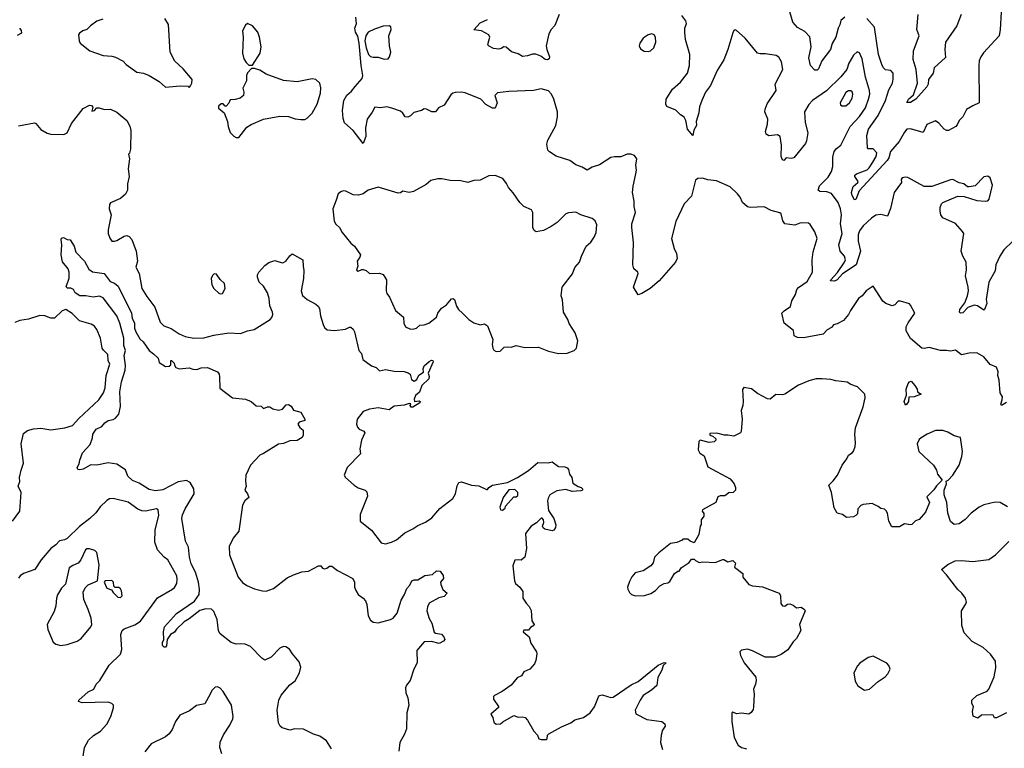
# Model space of a CAD drawing. Extents: x 2133461 to 2293071, y 753526 to 916327.
# Tile 19 of 256: x 2197524 to 2205438, y 789099 to 794954. Entities that reach past the tile are written whole.
import ezdxf

# ---------------------------------------------------------------- set-up
doc = ezdxf.new("R2010")
doc.units = 0

msp = doc.modelspace()

# ---------------------------------------------------------------- linework, layer by layer
at = {"layer": '0CON10XD'}
for points in [[(2201859.5, 794995), (2201825, 794907.5), (2201795.7, 794874.3), (2201778.3, 794841.7), (2201755.8, 794745), (2201760, 794715), (2201782.5, 794655), (2201779.7, 794640.3), (2201767.3, 794632.7), (2201747.5, 794635), (2201712.5, 794662.5), (2201672.3, 794677.7), (2201645, 794678.6), (2201605, 794663.1), (2201565, 794659.2), (2201530.3, 794680.3), (2201477.3, 794697.3), (2201435, 794734), (2201415, 794736.7), (2201395, 794722), (2201375, 794716.9), (2201333.6, 794723.6), (2201292.5, 794745), (2201287.5, 794755), (2201304, 794815), (2201295, 794833.3), (2201235, 794864.2), (2201173.8, 794873.8), (2201225, 794929.2), (2201285, 794956.2)], [(2205506, 793175), (2205434.4, 793105), (2205401.1, 793055), (2205370, 792985), (2205363.8, 792935), (2205313.1, 792845), (2205291.2, 792705), (2205298.8, 792675), (2205280, 792625), (2205275, 792621.2), (2205223.3, 792655), (2205195, 792660.8), (2205145, 792641.2), (2205105, 792600), (2205087.3, 792597.3), (2205078, 792605), (2205081.1, 792625), (2205121.7, 792678.3), (2205143.4, 792736.6), (2205149.6, 792775), (2205147.9, 792805), (2205125.8, 792895.8), (2205135.7, 792945), (2205131.9, 793005), (2205104.6, 793054.6), (2205090.8, 793095), (2205112.5, 793235), (2205103.4, 793253.4), (2205045, 793315.8), (2204945, 793361.9), (2204928.6, 793385), (2204922.5, 793415), (2204922.5, 793445), (2204934, 793475), (2204944.4, 793485.6), (2205065, 793535.8), (2205115, 793532.5), (2205217.5, 793502.5), (2205285, 793496.2), (2205305, 793500), (2205316.6, 793513.4), (2205343.8, 793625), (2205325, 793682.5), (2205305, 793696.7), (2205275, 793691.2), (2205205, 793618.8), (2205155, 793610), (2205141.7, 793611.7), (2205114.2, 793634.2), (2205075, 793644), (2205025, 793669.2), (2205005, 793667.1), (2204855, 793612.9), (2204795, 793613.1), (2204662.5, 793685), (2204645, 793688.6), (2204616.2, 793683.8), (2204609.3, 793670.7), (2204612.5, 793645), (2204552.5, 793565), (2204523.4, 793436.6), (2204500, 793375), (2204445, 793389.2), (2204405, 793382.9), (2204369.8, 793360.2), (2204305, 793298.1), (2204275, 793256.9), (2204264.7, 793225), (2204264.5, 793175.5), (2204281.1, 793095), (2204248.7, 792985), (2204137.2, 792912.8), (2204095, 792862.8), (2204073.9, 792853.9), (2204041.2, 792855), (2204042.9, 792865), (2204096.7, 792923.3), (2204154.1, 793005), (2204161.8, 793025), (2204154.6, 793054.6), (2204117.8, 793095), (2204108.9, 793145), (2204134.8, 793235), (2204121.4, 793315), (2204128.9, 793385), (2204122.5, 793435), (2204101.9, 793485), (2204048.1, 793558.1), (2204011.1, 793571.1), (2203955, 793572.8), (2203942.6, 793585), (2203951.7, 793618.3), (2204022, 793688), (2204048.5, 793735), (2204058.9, 793775), (2204059.7, 793849.7), (2204071.9, 793895), (2204089.4, 793920.6), (2204125, 793946), (2204198.5, 794095), (2204275, 794176.2), (2204321.3, 794245), (2204347.7, 794315), (2204356.6, 794356.6), (2204355.4, 794385), (2204322.5, 794492.5), (2204295, 794640), (2204275, 794688.8), (2204255, 794696), (2204225, 794669.2), (2204188.8, 794605), (2204172.2, 794555), (2204125.5, 794495), (2204008.5, 794381.5), (2203895.7, 794304.3), (2203867.1, 794272.9), (2203833.2, 794215), (2203837.7, 794127.7), (2203857.8, 794045), (2203849.7, 793980.3), (2203840.9, 793959.1), (2203746.2, 793845), (2203725, 793838.6), (2203685.7, 793844.3), (2203665, 793822.5), (2203655, 793827.5), (2203644.2, 793854.2), (2203648, 793945), (2203635.8, 794015.8), (2203615, 794028.8), (2203545, 794022), (2203524, 794035), (2203520, 794055), (2203536, 794115), (2203538, 794155), (2203514.4, 794215), (2203515.6, 794235), (2203532.4, 794277.6), (2203604.2, 794385), (2203596, 794435), (2203658.6, 794555), (2203647.1, 794615), (2203625, 794653.3), (2203605, 794666.2), (2203518.8, 794678.8), (2203475, 794678.8), (2203455, 794686.2), (2203356.2, 794805), (2203286.7, 794866.7), (2203275, 794872.5), (2203265, 794867.5), (2203255, 794850), (2203215.8, 794714.2), (2203185, 794632.5), (2203130, 794545), (2203078, 794425), (2203037.3, 794372.7), (2203007.5, 794305), (2202988, 794255), (2202984, 794205), (2202961.2, 794135), (2202963.3, 794105), (2202944, 794066), (2202935, 794022.5), (2202892.5, 794075), (2202878.8, 794145), (2202865, 794170), (2202835, 794190), (2202798.3, 794228.3), (2202727, 794257), (2202717.5, 794275), (2202721.2, 794315), (2202770, 794395), (2202835, 794453.3), (2202892, 794525), (2202906.9, 794585), (2202910, 794675), (2202875.5, 794795), (2202869.3, 794850.7), (2202871.1, 794885), (2202884.2, 794925), (2202878, 794945), (2202847.6, 794987.6)], [(2204155.6, 794974.4), (2204125, 794946.7), (2204117.3, 794912.7), (2204102.5, 794885), (2204082.9, 794815), (2204055, 794762.5), (2204040.9, 794715), (2203970.8, 794625), (2203945, 794560), (2203935, 794549.2), (2203915, 794549.2), (2203881.5, 794585), (2203867, 794647), (2203886.2, 794735), (2203875.4, 794815.4), (2203835, 794858.6), (2203775, 794892.9), (2203738.6, 794935), (2203704, 795055)], [(2205412, 795015), (2205404.2, 794875), (2205395.8, 794825), (2205272.1, 794687.9), (2205249.2, 794655), (2205237.3, 794622.7), (2205232.9, 794585), (2205237.5, 794285), (2205185, 794263.3), (2205135, 794233.3), (2205103.8, 794175), (2205076.7, 794145), (2205060.7, 794109.3), (2205047.5, 794095), (2204990, 794065), (2204974.3, 794064.3), (2204955, 794074), (2204912.7, 794122.7), (2204885, 794141.2), (2204815, 794113.3), (2204785, 794046.7), (2204685, 794077.5), (2204655, 794074.4), (2204635, 794051.4), (2204592.9, 793975), (2204523.4, 793895), (2204510, 793845), (2204497.7, 793822.3), (2204271.9, 793578.1), (2204245, 793508.8), (2204235, 793506.7), (2204215, 793541.5), (2204209.1, 793565), (2204223.3, 793615), (2204260, 793645), (2204262.9, 793655), (2204236.7, 793695), (2204237.5, 793705), (2204250, 793715), (2204335, 793747.8), (2204353.2, 793765), (2204380.8, 793809.2), (2204407.5, 793855), (2204414, 793884), (2204385, 793916.7), (2204345, 793917.5), (2204337.5, 793925), (2204334.4, 794025), (2204345.6, 794075), (2204424.8, 794185.2), (2204483.8, 794305), (2204509.1, 794390.9), (2204539.4, 794445), (2204545.7, 794475.7), (2204543.8, 794525), (2204525.9, 794545.9), (2204482.7, 794552.7), (2204465, 794570), (2204453.4, 794593.4), (2204426.4, 794675), (2204395.6, 794895), (2204332.5, 794965)], [(2205091.8, 794995), (2205055.6, 794905), (2204964.4, 794775), (2204960, 794715), (2204965, 794650), (2204875, 794566.7), (2204865.7, 794524.3), (2204828.1, 794475), (2204825.4, 794435), (2204815, 794415.6), (2204728.1, 794315), (2204685, 794290), (2204655, 794290), (2204667.3, 794315), (2204708.4, 794351.6), (2204739.4, 794445), (2204731, 794555), (2204706.5, 794635), (2204709.5, 794705), (2204754.5, 794825), (2204735.6, 794875), (2204745.4, 794995)], [(2198192.7, 794957.3), (2198145, 794942), (2198093.8, 794905), (2198065, 794876), (2198032.5, 794865), (2198005, 794846.7), (2197996.4, 794833.6), (2198001.2, 794785), (2198010, 794765), (2198087.5, 794705), (2198195.9, 794665.9), (2198265, 794660.8), (2198293, 794653), (2198355, 794622), (2198381.2, 794595), (2198465, 794533.8), (2198520, 794525), (2198565, 794506.7), (2198645, 794456.7), (2198695, 794413.3), (2198815, 794422.5), (2198875, 794420), (2198885, 794410)], [(2198885, 794410), (2198898.3, 794421.7), (2198907, 794443), (2198910, 794475), (2198839.3, 794559.3), (2198770.7, 794620.7), (2198733.6, 794693.6), (2198721.2, 794915), (2198691.2, 794965)], [(2199395, 794590), (2199456, 794685), (2199464.1, 794735.9), (2199452.5, 794815), (2199439.2, 794855), (2199395, 794903.8), (2199355, 794923.3), (2199339.3, 794910.7), (2199316.2, 794865), (2199320.8, 794815), (2199316.2, 794685), (2199325, 794640), (2199345, 794610), (2199365, 794590), (2199395, 794590)], [(2205455, 791877.5), (2205415, 791853.3), (2205411.2, 791865), (2205421.7, 791898.3), (2205422.5, 791925), (2205406.2, 791955), (2205397.3, 792057.3), (2205386.2, 792095), (2205390, 792125), (2205375, 792162.5), (2205325, 792183.3), (2205275, 792244), (2205216.6, 792276.6), (2205155, 792275.6), (2205095, 792260.6), (2205045, 792298.2), (2205005, 792291.2), (2204972.9, 792297.1), (2204925.6, 792295.6), (2204835, 792320.6), (2204795, 792311.2), (2204775, 792314), (2204685, 792391.2), (2204649.2, 792455), (2204648.6, 792485), (2204665, 792518.8), (2204718.8, 792595), (2204685, 792660), (2204675, 792670), (2204603, 792693), (2204585, 792692.5), (2204557.3, 792662.7), (2204535.8, 792654.2), (2204486.7, 792675), (2204462.1, 792692.1), (2204385, 792812.5), (2204326.7, 792775), (2204295.9, 792734.1), (2204266.1, 792713.9), (2204201.7, 792618.3), (2204186.2, 792585), (2204145, 792536.2), (2204095, 792510), (2204065, 792502.5), (2204049.3, 792480.7), (2204015, 792462), (2203982.3, 792427.7), (2203825, 792398), (2203775, 792400), (2203750, 792415), (2203745, 792456.7), (2203670, 792515), (2203649.2, 792595), (2203668, 792615), (2203720, 792650), (2203729.6, 792695), (2203761.1, 792745), (2203769.5, 792785), (2203785, 792802.2), (2203855, 792851.4), (2203897.1, 792925), (2203894.2, 793025.8), (2203901.2, 793088.8), (2203934.3, 793195), (2203915, 793250), (2203879.1, 793309.1), (2203865, 793318), (2203815, 793320.8), (2203795, 793320), (2203754.3, 793304.3), (2203673, 793313), (2203657.5, 793337.5), (2203643.9, 793393.9), (2203632.7, 793402.7), (2203565, 793421.9), (2203509.3, 793449.3), (2203396, 793444), (2203375, 793450.6), (2203334.6, 793485), (2203315, 793528), (2203295, 793554), (2203235, 793610), (2203125, 793658.8), (2203055, 793667.5), (2203012.1, 793682.1), (2202975, 793679.4), (2202955, 793663.8), (2202923, 793537), (2202865.7, 793474.3), (2202798.3, 793331.7), (2202763.8, 793195), (2202784, 793115), (2202804.2, 793075), (2202807.5, 793035), (2202796.7, 793005), (2202665, 792855.8), (2202591.2, 792795), (2202525, 792754.2), (2202495, 792742.5), (2202457.5, 792805), (2202496.2, 792915), (2202492.5, 792925), (2202461.3, 792951.3), (2202451.4, 792985), (2202458.1, 793165), (2202443.3, 793285), (2202445.6, 793315), (2202474.4, 793405), (2202463, 793453), (2202463.3, 793495), (2202450.6, 793565), (2202454.6, 793615.4), (2202477.8, 793715), (2202481.1, 793745), (2202475.8, 793785), (2202485.6, 793835.6), (2202465, 793864.2), (2202437.5, 793875), (2202405.9, 793874.1), (2202355, 793851.9), (2202305, 793852.5), (2202275, 793846), (2202185, 793788), (2202125, 793768.8), (2202085, 793744), (2202045, 793768.8), (2201995, 793786.7), (2201945, 793823.3), (2201836.4, 793856.4), (2201782.3, 793892.3), (2201770, 793905), (2201760, 793955), (2201770, 793985), (2201832.5, 794105), (2201846.1, 794173.9), (2201846.2, 794215), (2201818.8, 794315), (2201800, 794355), (2201773.9, 794383.9), (2201715, 794398.8), (2201654.1, 794385.9), (2201455, 794378), (2201365, 794367.5), (2201343.3, 794345), (2201363.3, 794285), (2201345, 794242.5), (2201325, 794242.5), (2201271.7, 794271.7), (2201230, 794315), (2201105, 794366), (2201075, 794372), (2201025, 794370), (2201005, 794363.3), (2200990.5, 794349.5), (2200935, 794266.7), (2200890, 794245), (2200866.1, 794213.9), (2200836.4, 794213.6), (2200795, 794236.2), (2200775, 794238.8), (2200754.1, 794225.9), (2200691.7, 794208.3), (2200665, 794181.2), (2200645, 794171.2), (2200622.5, 794175), (2200605, 794202.5), (2200585, 794218.8), (2200515, 794243.8), (2200475, 794254), (2200425, 794246.2), (2200378.3, 794251.7), (2200358.3, 794211.7), (2200318, 794155), (2200304.2, 794085), (2200306.7, 794015), (2200285, 793960), (2200204.4, 794064.4), (2200134, 794125), (2200125, 794160), (2200120, 794225), (2200128.9, 794305), (2200153, 794347), (2200190.9, 794379.1), (2200221.2, 794418.8), (2200277.8, 794482.2), (2200282.9, 794505), (2200268.5, 794585), (2200252.3, 794765), (2200240.9, 794820.9), (2200224, 794855), (2200217.5, 794885), (2200232.5, 794925), (2200226.7, 794975)], [(2200455, 794636), (2200485, 794640), (2200497.1, 794655), (2200506.6, 794693.4), (2200495.4, 794745.4), (2200491.9, 794825), (2200508.8, 794875), (2200508, 794898), (2200495, 794906.2), (2200445, 794902.5), (2200375, 794878.6), (2200325, 794854), (2200306.3, 794823.7), (2200299.6, 794785), (2200309.1, 794729.1), (2200328.6, 794675), (2200345, 794659.2), (2200364.4, 794654.4), (2200405, 794652), (2200455, 794636)], [(2197522.5, 794885), (2197537, 794867), (2197537.5, 794845), (2197503.2, 794826.8)], [(2202575, 794698.8), (2202595, 794703.8), (2202622.3, 794727.7), (2202637.1, 794775), (2202633.8, 794815), (2202623.9, 794833.9), (2202605, 794841.2), (2202575, 794832), (2202534.6, 794805.4), (2202507.5, 794765), (2202504.3, 794745), (2202515, 794720), (2202542.3, 794702.3), (2202575, 794698.8)], [(2199285, 794007.5), (2199349.3, 794090.7), (2199385, 794113.3), (2199485, 794156.2), (2199615, 794178), (2199685, 794176.2), (2199738, 794158), (2199785, 794151.2), (2199815, 794153.3), (2199835.8, 794164.2), (2199875, 794203.3), (2199915, 794276.7), (2199941.9, 794365), (2199945.7, 794405.7), (2199936.2, 794445), (2199905, 794473.8), (2199875, 794480), (2199755, 794454.4), (2199645.7, 794465.7), (2199505.7, 794515.7), (2199455, 794550), (2199411.7, 794561.7), (2199388.3, 794561.7), (2199355, 794527.5), (2199346.7, 794505), (2199347, 794463), (2199317.5, 794405), (2199327, 794373), (2199323.3, 794345), (2199295, 794323.3), (2199255, 794312.5), (2199215, 794310), (2199206.4, 794283.6), (2199185, 794260), (2199175, 794260), (2199158.3, 794278.3), (2199143, 794277), (2199121.7, 794258.3), (2199123, 794243), (2199167, 794207), (2199193.8, 794135), (2199198.8, 794095), (2199215, 794047.5), (2199245, 794017.5), (2199265, 794007.5), (2199285, 794007.5)], [(2204165, 794260.8), (2204194.2, 794285), (2204214.3, 794325), (2204220.8, 794355), (2204215.5, 794375.5), (2204205, 794382), (2204185, 794381.4), (2204165, 794370), (2204120, 794285), (2204120.8, 794270.8), (2204132, 794262), (2204165, 794260.8)], [(2197515, 794101.9), (2197644.4, 794124.4), (2197655, 794119.2), (2197695, 794070.8), (2197745, 794042.2), (2197775, 794035.5), (2197877.6, 794032.4), (2197905, 794046.2), (2197940.3, 794119.7), (2198035, 794240), (2198085, 794267.5), (2198100, 794265), (2198111.7, 794251.7), (2198105, 794220), (2198125.8, 794224.2), (2198143.3, 794246.7), (2198163.6, 794246.4), (2198205, 794234), (2198255, 794236.2), (2198305, 794211.2), (2198385, 794143.3), (2198408.3, 794098.3), (2198416.2, 794063.8), (2198415.7, 793914.3), (2198408, 793882), (2198400, 793875), (2198406.2, 793835), (2198396, 793755), (2198404.3, 793695), (2198390.8, 793635), (2198391.2, 793585), (2198375, 793552.5), (2198335, 793516.7), (2198255, 793482), (2198245, 793470), (2198242.2, 793435), (2198260.6, 793385), (2198234.5, 793265.5), (2198234.5, 793235), (2198247.6, 793197.6), (2198265.9, 793175.9), (2198285, 793174), (2198305, 793180.8), (2198365, 793215.8), (2198385, 793220), (2198405, 793212), (2198425, 793186.7), (2198460, 793095), (2198471.2, 793015), (2198458.8, 792965), (2198485.6, 792915.6), (2198507.1, 792795), (2198545, 792730), (2198611.1, 792645), (2198653.8, 792525), (2198683.8, 792495), (2198742.5, 792472.5), (2198805, 792428.9), (2198855, 792409.1), (2198924.5, 792395.5), (2199005, 792398.2), (2199085, 792420.5), (2199205, 792437.5), (2199297.7, 792432.3), (2199355.9, 792454.1), (2199407.5, 792465), (2199536.7, 792545), (2199549.7, 792560.3), (2199557.5, 792585), (2199557.1, 792605), (2199534.4, 792655), (2199530, 792715), (2199515, 792760), (2199483.4, 792813.4), (2199450, 792845), (2199436.2, 792885), (2199436.7, 792905), (2199447.5, 792925), (2199495, 792980), (2199526.4, 793003.6), (2199575, 793020), (2199635, 793001.2), (2199645, 793003.3), (2199663.3, 793015), (2199695, 793056.7), (2199715, 793072.5), (2199800, 793025), (2199803, 792973), (2199808.1, 792938.1), (2199804.3, 792874.3), (2199785.6, 792775), (2199797.8, 792737.8), (2199835, 792705.8), (2199905, 792668.6), (2199922.2, 792652.2), (2199932.6, 792632.6), (2199941.8, 792575), (2199962.5, 792505), (2199975, 792481.2), (2199995, 792461.2), (2200055, 792455.8), (2200142.7, 792467.3), (2200175, 792483.3), (2200185, 792483.3), (2200205, 792466.7), (2200215.7, 792445.7), (2200250, 792295), (2200270.7, 792270.7), (2200283.2, 792223.2), (2200352.9, 792172.9), (2200390.5, 792160.5), (2200415, 792132.9), (2200465, 792144.4), (2200535, 792130), (2200615, 792127.8), (2200647.8, 792117.8), (2200662, 792105), (2200673.9, 792063.9), (2200695, 792050.5), (2200717.6, 792062.4), (2200732.2, 792097.8), (2200769.2, 792120.8), (2200767.8, 792147.8), (2200775, 792172.5), (2200815, 792208.8)], [(2201855, 792271.2), (2201925, 792273.8), (2201980, 792295), (2202000, 792315), (2202011.2, 792375), (2201987.7, 792437.7), (2201941.7, 792511.7), (2201930, 792545), (2201896.2, 792605), (2201885.8, 792704.2), (2201875.7, 792735), (2201885.6, 792804.4), (2201967.3, 792912.7), (2201985.9, 792964.1), (2202024.1, 793005.9), (2202038.8, 793055), (2202078, 793135), (2202114.3, 793165.7), (2202142.7, 793207.3), (2202158, 793245), (2202163.8, 793305), (2202148.8, 793338.8), (2202125, 793358), (2202035, 793387.5), (2201995, 793407.5), (2201935, 793402), (2201914.4, 793395.6), (2201844.2, 793325.8), (2201795, 793292), (2201735, 793260.8), (2201675, 793250), (2201659.7, 793259.7), (2201650, 793285), (2201650, 793405), (2201637.3, 793427.3), (2201575, 793453.3), (2201544.3, 793484.3), (2201491.7, 793561.7), (2201452, 793605), (2201437.6, 793637.6), (2201407.2, 793677.2), (2201345, 793701.9), (2201295, 793700.6), (2201225, 793665.8), (2201175, 793661.2), (2201125, 793646.2), (2201069.5, 793659.5), (2200985, 793661.2), (2200916.1, 793676.1), (2200885, 793676.7), (2200828.3, 793661.7), (2200791.2, 793628.8), (2200690, 793575), (2200655, 793565.7), (2200605, 793576.2), (2200585, 793562), (2200565, 793559.2), (2200405, 793608.8), (2200325, 793585.7), (2200285, 793554.2), (2200247, 793543), (2200205, 793547.5), (2200145, 793576), (2200125, 793578.8), (2200105, 793572), (2200084.2, 793555), (2200069.2, 793505), (2200040, 793435), (2200050.6, 793335), (2200065, 793310.8), (2200096, 793285), (2200115, 793243.3), (2200185, 793157.5), (2200214.1, 793134.1), (2200262.5, 793065), (2200257.5, 793045), (2200236.7, 793015), (2200242.5, 792975), (2200231.7, 792941.7), (2200245, 792933.8), (2200273, 792947), (2200285, 792946.7), (2200308.8, 792938.8), (2200335, 792914), (2200415, 792917.5), (2200445, 792906.2), (2200472, 792865), (2200470.8, 792775), (2200476, 792755), (2200496, 792725), (2200545, 792616.7), (2200610, 792565), (2200612, 792515), (2200625, 792486.7), (2200665, 792468), (2200695, 792469.2), (2200714.1, 792475.9), (2200741.2, 792498.8), (2200775, 792501.2), (2200812.5, 792515), (2200875, 792563.8), (2200884, 792595), (2200915, 792637.5), (2200955.7, 792664.3), (2200995, 792711.2), (2201005, 792713.3), (2201020, 792705), (2201035, 792652.5), (2201052.5, 792625), (2201083.3, 792595), (2201134.4, 792544.4), (2201175, 792518.8), (2201225, 792503.3), (2201259.3, 792509.3), (2201283.9, 792493.9), (2201327.5, 792385), (2201322.5, 792345), (2201327.5, 792315), (2201335, 792300), (2201355, 792287.5), (2201385, 792290), (2201418.3, 792321.7), (2201445, 792326.7), (2201475, 792323.3), (2201515, 792337.5), (2201585, 792320), (2201695, 792322), (2201775, 792290), (2201855, 792271.2)], [(2200031.2, 789095), (2199989.2, 789159.2), (2199937.2, 789197.2), (2199885, 789211.8), (2199805, 789254.4), (2199735, 789255.6), (2199695, 789245.7), (2199634.6, 789264.6), (2199617, 789277), (2199603.8, 789305), (2199594.2, 789405), (2199606.2, 789485), (2199625, 789526.7), (2199695, 789610), (2199738, 789642), (2199773.3, 789705), (2199782.6, 789752.6), (2199771.5, 789795), (2199717.3, 789857.3), (2199692.9, 789895), (2199664.1, 789915.9), (2199645, 789918.1), (2199613.8, 789905), (2199545, 789831.2), (2199495, 789808.8), (2199470, 789825), (2199378.7, 789918.7), (2199337, 789937), (2199300.9, 789939.1), (2199265, 789935.5), (2199225, 789949.3), (2199135, 790019.7), (2199122.8, 790042.8), (2199111.2, 790135), (2199085, 790198.1), (2199065, 790217.5), (2199019.2, 790219.2), (2198972.4, 790207.6), (2198885, 790139.6), (2198845, 790116.4), (2198783.2, 790056.8), (2198767.3, 790032.7), (2198737.4, 790012.6), (2198710, 789975), (2198705, 789923.3), (2198695, 789912.5), (2198685, 789912.5), (2198673.3, 789925), (2198670.7, 789949.3), (2198682.5, 789975), (2198678.8, 790035), (2198689.2, 790075), (2198785, 790181.4), (2198928.5, 790281.5), (2198965.4, 790335), (2198970, 790375), (2198960.7, 790435), (2198937.7, 790515), (2198902.9, 790582.9), (2198889.2, 790635), (2198881.5, 790715), (2198856.2, 790765), (2198828.5, 790945), (2198832.7, 790975), (2198854.6, 791025), (2198925.4, 791145), (2198924.7, 791185), (2198895, 791236.1), (2198865, 791250.8), (2198798.2, 791241.8), (2198675, 791175.4), (2198615, 791169.6), (2198565, 791180), (2198485, 791230), (2198431.1, 791251.1), (2198392.5, 791285), (2198375, 791335.8), (2198305, 791382.9), (2198235.8, 791394.2), (2198145, 791374.2), (2198095, 791376.2), (2198035, 791342), (2198006.4, 791336.4), (2197990.7, 791340.7), (2197986.7, 791355), (2198002.5, 791385), (2198006.7, 791415), (2198028, 791475), (2198089.3, 791540.7), (2198110, 791595), (2198113.3, 791625), (2198138.8, 791665), (2198185, 791684.2), (2198208.8, 791715), (2198235, 791734), (2198275, 791742), (2198295, 791752.5), (2198320.5, 791785), (2198333.8, 791845), (2198328.2, 791965), (2198342.1, 792045), (2198371, 792139), (2198375.9, 792175), (2198362.9, 792255), (2198374.4, 792295), (2198362.1, 792335), (2198360, 792395), (2198329.5, 792515), (2198305.3, 792575.3), (2198195, 792720), (2198165, 792732), (2198115, 792724.3), (2198055, 792736), (2198007.5, 792735), (2197970.7, 792760.7), (2197957.3, 792787.3), (2197935, 792796.2), (2197907.5, 792797.5), (2197898.3, 792808.3), (2197923.1, 792876.9), (2197921.9, 792925), (2197912.7, 792952.7), (2197867.7, 793007.7), (2197856.2, 793065), (2197863.9, 793146.1), (2197858.8, 793185), (2197861.2, 793198.8), (2197875, 793203.3), (2197905, 793187.5), (2197930, 793185), (2197963.3, 793135), (2197976.4, 793086.4), (2198045, 793013.8), (2198078.8, 792948.8), (2198109.4, 792929.4), (2198203.3, 792915), (2198250.3, 792850.3), (2198285, 792838), (2198315, 792812), (2198422.9, 792595), (2198427.1, 792555), (2198447.1, 792515), (2198446.5, 792475), (2198457.3, 792445), (2198488.7, 792388.7), (2198515.6, 792365), (2198565, 792296), (2198598.8, 792268.8), (2198637.5, 792235), (2198645, 792200), (2198695, 792166.7), (2198725, 792170), (2198739.3, 792180.7), (2198740, 792215), (2198745, 792216.7), (2198766.7, 792195), (2198768.3, 792178.3), (2198780.5, 792160.5), (2198805, 792148), (2198885, 792158), (2198915, 792146), (2198946.7, 792143.3), (2198984.1, 792155.9), (2199035, 792159.2), (2199115, 792123.8), (2199126.6, 792106.6), (2199130.8, 792085), (2199133.9, 791993.9), (2199234.5, 791914.5), (2199340, 791905), (2199385, 791887.5), (2199425, 791852.5), (2199465, 791847.5), (2199485, 791830), (2199515, 791842.5), (2199535, 791843.3), (2199558.3, 791828.3), (2199605, 791816), (2199635.8, 791824.2), (2199665, 791860), (2199685, 791862.5), (2199705, 791847.5), (2199725, 791817.5), (2199785, 791800), (2199816.7, 791745), (2199815, 791732.5), (2199769.3, 791720.7), (2199760, 791705), (2199775, 791677.5), (2199802.5, 791655), (2199803.3, 791615), (2199793.9, 791596.1), (2199755, 791574), (2199695, 791570), (2199645, 791549.4), (2199605, 791544), (2199485, 791467.1), (2199455, 791454.3), (2199378, 791375), (2199342.9, 791295), (2199339.2, 791245), (2199343.8, 791205), (2199332.5, 791175), (2199355.8, 791145), (2199365.8, 791115), (2199332.7, 791087.3), (2199315.8, 791054.2), (2199285.6, 790845), (2199241.2, 790788.8), (2199209.1, 790720.9), (2199211.4, 790655), (2199280.8, 790475), (2199315, 790431.2), (2199348.8, 790408.8), (2199411.7, 790381.7), (2199475, 790364.2), (2199505, 790362.5), (2199565.5, 790384.5), (2199675, 790468), (2199726.1, 790493.9), (2199793.2, 790516.8), (2199845, 790522.9), (2199925, 790566), (2199945, 790566.7), (2199958, 790548), (2199975, 790542), (2199993.1, 790546.9), (2200015, 790563.8), (2200033.9, 790563.9), (2200079.1, 790529.1), (2200202.7, 790462.7), (2200215.6, 790435.6), (2200215.7, 790395), (2200225, 790366.7), (2200243.8, 790335), (2200286.2, 790306.2), (2200304.3, 790285), (2200315.6, 790255), (2200325.6, 790165), (2200345, 790128.8), (2200365, 790114.2), (2200405, 790108.6), (2200505, 790133.6), (2200525.6, 790145), (2200557.3, 790185), (2200591.5, 790288.5), (2200618.2, 790335), (2200635.5, 790384.5), (2200660.5, 790409.5), (2200676.1, 790443.9), (2200695, 790453.8), (2200725, 790454.2), (2200781.7, 790488.3), (2200843.2, 790496.8), (2200875, 790525.7), (2200903.2, 790523.2), (2200928.5, 790488.5), (2200930, 790465), (2200906.7, 790435), (2200908, 790415), (2200924.6, 790374.6), (2200960, 790345), (2200935, 790320), (2200892.2, 790307.8), (2200816.2, 790265), (2200802.5, 790235), (2200798, 790205), (2200815, 790142.5), (2200837.1, 790105), (2200855, 790033.8), (2200865, 790024.2), (2200915, 790016), (2200934, 789995), (2200940.8, 789975), (2200930.8, 789959.2), (2200895, 789941.9), (2200835, 789957.8), (2200775, 789954.4), (2200717.5, 789885), (2200718.8, 789785), (2200692, 789735), (2200662.9, 789645), (2200632.7, 789607.3), (2200625.7, 789585), (2200628.6, 789545), (2200643.1, 789505), (2200651.8, 789445), (2200634.8, 789385.3), (2200632.5, 789255), (2200617.2, 789212.8), (2200579.2, 789145), (2200572.7, 789075)], [(2199135, 792751.2), (2199155, 792753.8), (2199176, 792795), (2199170, 792835), (2199135.7, 792865.7), (2199105, 792910), (2199088.3, 792911.7), (2199075, 792900), (2199062.5, 792875), (2199067.5, 792825), (2199084.1, 792794.1), (2199125, 792756.7), (2199135, 792751.2)], [(2197465.6, 790925), (2197526.5, 791005), (2197537.3, 791155), (2197511.9, 791205), (2197525.5, 791244.5), (2197522.7, 791275), (2197535.4, 791334.6), (2197555, 791390), (2197535.6, 791545), (2197555, 791628), (2197587.4, 791652.6), (2197635, 791667.8), (2197695, 791670.6), (2197775, 791658.5), (2197885.9, 791674.1), (2197947.8, 791692.2), (2197999.2, 791750.8), (2198160.9, 791899.1), (2198198.2, 791955), (2198211.5, 791995), (2198220.4, 792095), (2198249.5, 792185), (2198236.5, 792215), (2198233.6, 792263.6), (2198197.6, 792297.6), (2198187.5, 792315), (2198172.9, 792395), (2198143.6, 792463.6), (2198125, 792492), (2198098.3, 792508.3), (2198004, 792534), (2197945, 792594.4), (2197895, 792624.4), (2197866, 792615), (2197803.7, 792556.3), (2197775, 792555.5), (2197725, 792575.6), (2197685, 792577.9), (2197595, 792547.7), (2197525, 792536.9), (2197485, 792522.2)], [(2200815, 792208.8), (2200835, 792218.8), (2200845.3, 792215.3), (2200847.2, 792205), (2200806.2, 792115), (2200816.7, 792086.7), (2200812.8, 792067.2), (2200756.2, 792015), (2200738.3, 791961.7), (2200705.7, 791935), (2200693.9, 791903.9), (2200697.5, 791887.5), (2200735, 791892.5), (2200742.5, 791885), (2200740, 791875), (2200685, 791840), (2200671.2, 791841.2), (2200663.3, 791853.3), (2200667.5, 791867.5), (2200655, 791870), (2200613.2, 791856.8), (2200535, 791847.8), (2200495, 791820), (2200405, 791835.8), (2200335, 791823.3), (2200285.4, 791804.6), (2200236, 791745), (2200231.4, 791705), (2200239.7, 791679.7), (2200253.8, 791665), (2200289.1, 791649.1), (2200297.5, 791635), (2200272.5, 791575), (2200258, 791505), (2200262.5, 791465), (2200157.5, 791355), (2200132.5, 791295), (2200142.5, 791275), (2200212.5, 791215), (2200245, 791193.3), (2200300, 791175), (2200315, 791160), (2200320, 791125), (2200260.7, 790979.3), (2200260, 790925), (2200352.7, 790852.7), (2200430.3, 790750.3), (2200465, 790741.2), (2200512.5, 790755), (2200553.3, 790775), (2200618.8, 790831.2), (2200685, 790862.9), (2200725, 790890.8), (2200785, 790916), (2200837.9, 790952.1), (2200902.4, 791027.6), (2201005, 791106.2), (2201025.8, 791145), (2201041.7, 791208.3), (2201055, 791236.2), (2201075, 791240), (2201155, 791214.2), (2201215, 791207.5), (2201275, 791178.8), (2201285, 791180), (2201296.2, 791195), (2201325, 791212.9), (2201445.8, 791234.2), (2201525.6, 791274.4), (2201615, 791330.8), (2201690, 791395), (2201773, 791393), (2201805, 791402.5), (2201855, 791363.8), (2201905, 791360), (2201925, 791352.5), (2201935, 791340), (2201943, 791303), (2201961.2, 791275), (2201969.3, 791229.3), (2202012.3, 791202.3), (2202036.7, 791195), (2202048, 791185), (2202048.8, 791175), (2202035, 791168), (2201965.9, 791164.1), (2201915, 791178.8), (2201842.7, 791167.3), (2201784.4, 791135.6), (2201770.7, 791109.3), (2201767.3, 791087.3), (2201775, 791010), (2201818, 790945), (2201833.8, 790895), (2201831.2, 790875), (2201817.7, 790852.3), (2201805, 790846.7), (2201745, 790860), (2201731.7, 790871.7), (2201727.5, 790885), (2201736.2, 790915), (2201733.3, 790935), (2201725, 790947.5), (2201715, 790950), (2201678.8, 790911.2), (2201634.4, 790885.6), (2201588.8, 790825), (2201597.8, 790705), (2201584.3, 790635.7), (2201555, 790611.2), (2201530, 790615), (2201505, 790611.2), (2201486.7, 790565), (2201500, 790445), (2201510, 790425), (2201543.3, 790395), (2201569.5, 790359.5), (2201569.2, 790305), (2201594.4, 790265), (2201620, 790240), (2201636.6, 790206.6), (2201640, 790125), (2201660, 790095), (2201657.5, 790085), (2201630.7, 790069.3), (2201615, 790050), (2201575, 790050), (2201570, 790035), (2201620, 789995), (2201633, 789943), (2201678.8, 789875), (2201681.7, 789858.3), (2201672.5, 789805), (2201663.2, 789776.8), (2201625.9, 789734.1), (2201576.7, 789715), (2201557.7, 789682.3), (2201523.3, 789665), (2201473.4, 789606.6), (2201403.2, 789556.8), (2201340, 789525), (2201332.5, 789515), (2201332.5, 789495), (2201372.5, 789435), (2201371.7, 789428.3), (2201310, 789375), (2201327, 789347), (2201335, 789310), (2201355, 789292.5), (2201390, 789295), (2201406.7, 789313.3), (2201495, 789363.3), (2201530.7, 789350.7), (2201561.7, 789351.7), (2201586.1, 789346.1), (2201606.1, 789326.1), (2201656.4, 789236.4), (2201686.1, 789206.1), (2201697.5, 789175), (2201715, 789168.8), (2201755, 789171.2), (2201763.6, 789176.4), (2201766.7, 789205), (2201777.5, 789215), (2201878.8, 789271.2), (2201955, 789303.8), (2201985, 789328.8), (2202055, 789346.7), (2202110, 789385), (2202145, 789433.3), (2202176, 789514), (2202185, 789523.3), (2202205, 789528), (2202275, 789507.5), (2202295, 789511.2), (2202439.8, 789610.2), (2202495, 789635.7), (2202655, 789766.2), (2202705, 789790), (2202720, 789785), (2202696.2, 789763.8), (2202685, 789727.5), (2202652.7, 789667.3), (2202644.2, 789605), (2202602.4, 789567.6), (2202536.6, 789523.4), (2202512.5, 789487.5), (2202470.8, 789405), (2202476, 789376), (2202565, 789330), (2202685, 789314.2), (2202708.8, 789295), (2202711.7, 789278.3), (2202690.8, 789245), (2202679.2, 789205), (2202674, 789145), (2202690.7, 789090.7)], [(2205465, 791040), (2205405, 791073.3), (2205365, 791076.2), (2205274.2, 791055.8), (2205235, 791036), (2205171.7, 790988.3), (2205125, 790937.5), (2205075, 790902.5), (2205035, 790897.5), (2205005, 790922.5), (2204985, 790990), (2204976.2, 791075), (2204953.8, 791135), (2204956.2, 791175), (2204972.5, 791225), (2204970, 791245), (2204985.9, 791254.1), (2205024, 791295), (2205075.8, 791375), (2205097.8, 791445), (2205101.1, 791485), (2205085.7, 791595.7), (2205035, 791611.2), (2204985, 791640), (2204945, 791654), (2204885, 791652), (2204817.5, 791625), (2204770, 791595), (2204755, 791580), (2204737.5, 791545), (2204750, 791485), (2204868.8, 791375), (2204893.8, 791335), (2204902.5, 791302.5), (2204940, 791255), (2204892.7, 791207.3), (2204873.1, 791176.9), (2204815, 791120), (2204835.8, 791075), (2204805, 790996.7), (2204755, 790936.7), (2204725, 790926.2), (2204695, 790896.7), (2204685, 790893.8), (2204637, 790903), (2204595, 790880), (2204535, 790878.8), (2204510, 790925), (2204498.3, 790988.3), (2204488.8, 791008.8), (2204475, 791021.2), (2204445, 791026.2), (2204423.2, 791043.2), (2204375, 791065.7), (2204305, 791059.2), (2204285, 791050.8), (2204262, 791025), (2204257, 790983), (2204245, 790968.8), (2204225, 790958.8), (2204170, 790955), (2204136.9, 790976.9), (2204095, 790990), (2204070.4, 791030.4), (2204048.5, 791155), (2204026.7, 791215), (2204062.5, 791247.5), (2204096.9, 791295), (2204134.1, 791375.9), (2204173.1, 791425), (2204185.7, 791454.3), (2204215, 791473.3), (2204225, 791487.5), (2204240, 791525), (2204241.2, 791555), (2204237.1, 791625), (2204242.9, 791675), (2204303.9, 791843.9), (2204321.2, 791915), (2204316.1, 791946.1), (2204257.5, 792005), (2204205, 792024), (2204175, 792042), (2204085, 792052.5), (2204045, 792064.3), (2203975, 792069.2), (2203925, 792069.2), (2203867, 792053), (2203785, 792016.2), (2203675, 791946.2), (2203655, 791938.8), (2203602.5, 791942.5), (2203555, 791906.2), (2203535, 791908.8), (2203455, 791951.2), (2203405, 791986.7), (2203345, 792000), (2203333.6, 791983.6), (2203338.8, 791885), (2203336, 791855), (2203322.5, 791815), (2203330, 791745), (2203323.3, 791645), (2203317.5, 791635), (2203265, 791608.8), (2203215, 791616.2), (2203190, 791615), (2203127.5, 791632.5), (2203071.7, 791628.3), (2203072.5, 791615), (2203096.7, 791606.7), (2203120, 791585), (2203120, 791575), (2203107, 791563), (2203065, 791556.7), (2202995, 791576.2), (2202984.2, 791565), (2202977, 791497), (2202990, 791470), (2203025, 791450), (2203055, 791362.5), (2203233.9, 791263.9), (2203267.5, 791225), (2203277.5, 791195), (2203277, 791173), (2203260, 791155), (2203225, 791152.5), (2203191.7, 791128.3), (2203155, 791127.5), (2203135, 791120), (2203120, 791075), (2203012.5, 791015), (2203010, 791005), (2203022.5, 790985), (2203022.5, 790965), (2203002.5, 790935), (2203001.7, 790898.3), (2202992.5, 790885), (2202981.7, 790818.3), (2202945, 790750), (2202913, 790763), (2202895, 790780), (2202855, 790780), (2202848.3, 790771.7), (2202806.4, 790753.6), (2202753.9, 790746.1), (2202660.5, 790669.5), (2202627.5, 790635), (2202615, 790590), (2202597.5, 790565), (2202535, 790526.2), (2202470.7, 790509.3), (2202443.9, 790476.1), (2202425, 790440), (2202410, 790395), (2202412.5, 790377.5), (2202425, 790352.5), (2202442.5, 790335), (2202475, 790323.3), (2202545, 790326.7), (2202595.9, 790344.1), (2202635, 790367.5), (2202670, 790405), (2202705, 790423.8), (2202735, 790430), (2202749.1, 790440.9), (2202786.1, 790503.9), (2202815, 790522.5), (2202825, 790522.5), (2202841.7, 790548.3), (2202905, 790592.5), (2202925, 790620), (2202945, 790620), (2202955, 790607.5), (2202985, 790593.3), (2203015, 790597.5), (2203115, 790593.3), (2203175, 790616.7), (2203185, 790616.7), (2203215, 790597.5), (2203255, 790607.5), (2203277, 790587), (2203270, 790555), (2203337.5, 790505), (2203337.5, 790475), (2203385.9, 790415.9), (2203414.1, 790404.1), (2203495, 790396.7), (2203630, 790345), (2203638.3, 790328.3), (2203642.1, 790262.1), (2203655, 790244), (2203675, 790242), (2203695, 790256.7), (2203715, 790260), (2203740.7, 790250.7), (2203768.3, 790228.3), (2203805, 790232.5), (2203832.5, 790215), (2203836.7, 790205), (2203793.3, 790095), (2203802, 790045), (2203767.3, 789982.7), (2203740, 789955), (2203699.5, 789890.5), (2203645.7, 789854.3), (2203595, 789832), (2203515, 789831.2), (2203415, 789883.3), (2203373, 789897), (2203325, 789887.5), (2203312.5, 789875), (2203317.5, 789845), (2203346.4, 789786.4), (2203440.7, 789670.7), (2203443.3, 789645), (2203438.8, 789615), (2203421.9, 789575), (2203427.5, 789535), (2203423.6, 789433.6), (2203418.8, 789411.2), (2203404.1, 789385.9), (2203385, 789373.8), (2203325, 789382.5), (2203285, 789376.7), (2203255, 789390), (2203247.5, 789385), (2203248.8, 789315), (2203265.9, 789185.9), (2203300, 789125), (2203325, 789106.7), (2203365, 789096.2)], [(2204645, 791857.5), (2204634.4, 791885), (2204651.7, 791938.3), (2204650.8, 791985), (2204665, 792030), (2204675, 792043.8), (2204689.3, 792049.3), (2204720, 792015), (2204736.7, 791985), (2204740, 791965), (2204770, 791945), (2204715, 791923.8), (2204670, 791920), (2204668, 791885), (2204655, 791863.8), (2204645, 791857.5)], [(2198116.9, 789203.1), (2198172.4, 789237.6), (2198225, 789293.8), (2198257.5, 789355), (2198278.8, 789425), (2198277.5, 789445), (2198265, 789460), (2198235, 789470), (2198025, 789464), (2197997.5, 789475), (2198000, 789485), (2198075, 789552), (2198121.2, 789575), (2198137.5, 789615), (2198168, 789645), (2198243.6, 789766.4), (2198334, 789855), (2198345.7, 789894.3), (2198337.8, 790015), (2198348.6, 790045), (2198365, 790058.9), (2198448.5, 790091.5), (2198495, 790120), (2198632, 790308), (2198751.5, 790378.5), (2198768.3, 790391.7), (2198786.4, 790423.6), (2198791.1, 790455), (2198787.5, 790485), (2198715, 790614), (2198684.3, 790635), (2198632, 790695), (2198609.4, 790755), (2198612.9, 790855), (2198641.3, 790971.3), (2198638, 791015), (2198625, 791024), (2198535, 791006.2), (2198505, 791008.5), (2198475, 791020), (2198395, 791077.3), (2198275, 791107.8), (2198246.2, 791103.8), (2198225, 791091.9), (2198170.2, 791039.8), (2198135, 790990.6), (2198087.8, 790945), (2198005, 790882.9), (2197905, 790785.6), (2197885, 790773.3), (2197844.6, 790765.4), (2197815.7, 790735), (2197773.3, 790705), (2197697.5, 790615), (2197645, 790535.7), (2197555.5, 790504.5), (2197528.8, 790485), (2197515, 790466.7)], [(2201405, 791012.5), (2201425, 791030), (2201430, 791045), (2201495, 791120), (2201515, 791120), (2201528.3, 791131.7), (2201527.5, 791155), (2201505, 791180), (2201455, 791177.5), (2201410, 791115), (2201383.3, 791036.7), (2201390, 791015), (2201405, 791012.5)], [(2205455, 789383.3), (2205375, 789343.8), (2205360, 789345), (2205347.5, 789365), (2205335, 789368.8), (2205255, 789366.2), (2205225, 789342.5), (2205187.5, 789357.5), (2205182.5, 789395), (2205190, 789435), (2205178.3, 789458.3), (2205177.5, 789485), (2205217.5, 789525), (2205301.2, 789558.8), (2205315, 789573.8), (2205355.7, 789675), (2205370.6, 789745), (2205368.3, 789798.3), (2205327, 789857), (2205268.9, 789908.9), (2205178.7, 789958.7), (2205115, 790026.2), (2205096, 790085), (2205093.8, 790205), (2205126.1, 790253.9), (2205133.3, 790275), (2205126.7, 790305), (2205096.7, 790345), (2205063.8, 790375), (2204975, 790493.8), (2204933.3, 790535), (2204985, 790576.7), (2205043.9, 790606.1), (2205095, 790609.2), (2205185, 790600.8), (2205315, 790616), (2205366.2, 790655), (2205475, 790760)], [(2197855, 789926), (2197905, 789934), (2197985, 789960), (2198019.1, 789980.9), (2198096.2, 790075), (2198103.8, 790095), (2198098, 790145), (2198075.8, 790215.8), (2198040, 790295), (2198033.3, 790355), (2198051.7, 790388.3), (2198075, 790412.5), (2198150, 790445), (2198163.8, 790575), (2198143.6, 790673.6), (2198128.3, 790688.3), (2198085, 790703.3), (2198065, 790703.3), (2198053.3, 790695), (2198016.2, 790615), (2197995, 790586.7), (2197950.5, 790569.5), (2197921.7, 790548.3), (2197891.9, 790418.1), (2197860.8, 790385), (2197828.3, 790331.7), (2197820, 790305), (2197815.7, 790245), (2197802.1, 790197.9), (2197745.8, 790095), (2197750, 790055), (2197793, 789953), (2197815, 789936.2), (2197855, 789926)], [(2198335, 790310), (2198346.7, 790325), (2198342.5, 790365), (2198335, 790380), (2198321.7, 790391.7), (2198292.5, 790392.5), (2198281.7, 790401.7), (2198277.5, 790435), (2198265, 790446.7), (2198210, 790445), (2198202.5, 790435), (2198225, 790387.5), (2198263, 790373), (2198275, 790352.5), (2198313.6, 790313.6), (2198335, 790310)], [(2204315, 789566.7), (2204355, 789573.3), (2204423.2, 789636.8), (2204480, 789675), (2204502, 789698), (2204520, 789735), (2204510, 789765), (2204495, 789783.3), (2204385, 789840), (2204345, 789830), (2204275.8, 789784.2), (2204257.3, 789762.7), (2204228.8, 789705), (2204238.3, 789638.3), (2204262.3, 789602.3), (2204315, 789566.7)], [(2199150, 789055), (2199132, 789105), (2199135, 789150), (2199161.7, 789208.3), (2199214.3, 789285), (2199236, 789335), (2199239.2, 789355), (2199227.1, 789445), (2199160, 789555), (2199135, 789582.5), (2199115, 789592.5), (2199095, 789590), (2199067.5, 789565), (2199055.9, 789534.1), (2199012, 789458), (2198945, 789443.3), (2198889.6, 789400.4), (2198810.8, 789365), (2198776.9, 789315), (2198749.1, 789250.9), (2198725.4, 789214.6), (2198695, 789190.6), (2198581.2, 789135), (2198529.4, 789070.6)], [(2198034.3, 789034.3), (2198045.8, 789105), (2198078, 789165), (2198116.9, 789203.1)]]:
    msp.add_lwpolyline(points, dxfattribs=at)

doc.saveas('drawing.dxf')
